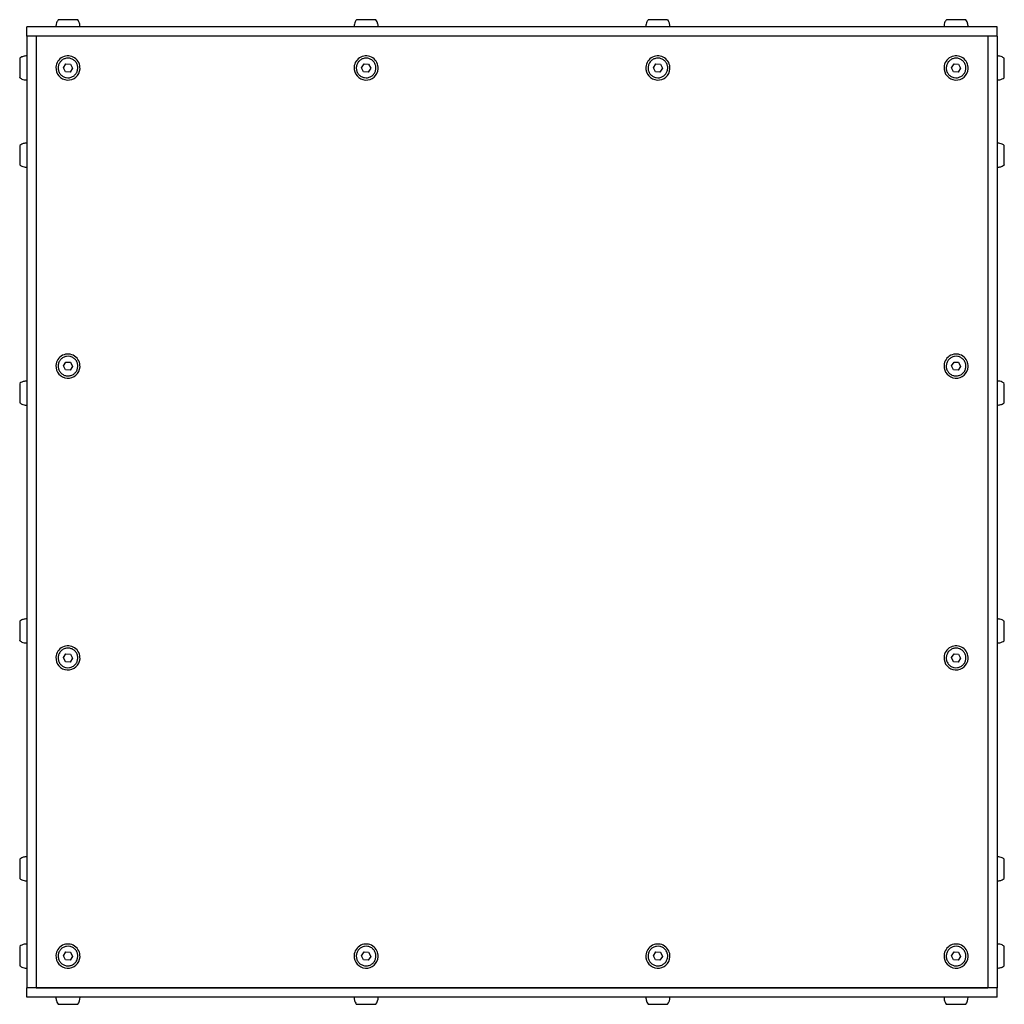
# Model space of a CAD drawing. Header units: millimetres. Extents: x 5 to 592, y 5 to 415.
# Tile 27 of 39: x 165 to 243, y 213 to 291. Entities that reach past the tile are written whole.
import ezdxf

# ---------------------------------------------------------------- set-up
doc = ezdxf.new("R2010")
doc.units = ezdxf.units.MM
doc.layers.add('TRAIT-FORT', color=4, linetype='Continuous', lineweight=25)

msp = doc.modelspace()

# ---------------------------------------------------------------- linework, layer by layer
at = {"layer": 'TRAIT-FORT', "color": 4, "linetype": 'Continuous', "lineweight": 25}
for p, q in [((165.4642, 289.257), (165.4642, 290.007)), ((241.9642, 290.007), (165.4642, 290.007)), ((241.9642, 289.257), (241.9642, 290.007)), ((241.9642, 289.257), (165.4642, 289.257)), ((165.4642, 289.257), (165.4642, 214.257)), ((166.2142, 289.257), (165.4642, 289.257)), ((166.2142, 289.257), (166.2142, 214.257)), ((241.2142, 289.257), (166.2142, 289.257)), ((241.2142, 289.257), (241.2142, 214.257)), ((241.9642, 289.257), (241.2142, 289.257)), ((241.9642, 289.257), (241.9642, 214.257)), ((168.3541, 286.7799), (168.5539, 287.0803)), ((168.5143, 286.4566), (168.3541, 286.7799)), ((168.8744, 286.4337), (168.5143, 286.4566)), ((168.5539, 287.0803), (168.914, 287.0574)), ((169.0743, 286.7341), (168.8744, 286.4337)), ((168.914, 287.0574), (169.0743, 286.7341)), ((191.8541, 286.7799), (192.0539, 287.0803)), ((192.0143, 286.4566), (191.8541, 286.7799)), ((192.3744, 286.4337), (192.0143, 286.4566)), ((192.0539, 287.0803), (192.4141, 287.0574)), ((192.5743, 286.7341), (192.3744, 286.4337)), ((192.4141, 287.0574), (192.5743, 286.7341)), ((214.8541, 286.7799), (215.0539, 287.0803)), ((215.0143, 286.4566), (214.8541, 286.7799)), ((215.3744, 286.4337), (215.0143, 286.4566)), ((215.0539, 287.0803), (215.414, 287.0574)), ((215.5743, 286.7341), (215.3744, 286.4337)), ((215.414, 287.0574), (215.5743, 286.7341)), ((238.3541, 286.7799), (238.5539, 287.0803)), ((238.5143, 286.4566), (238.3541, 286.7799)), ((238.8744, 286.4337), (238.5143, 286.4566)), ((238.5539, 287.0803), (238.914, 287.0574)), ((239.0743, 286.7341), (238.8744, 286.4337)), ((238.914, 287.0574), (239.0743, 286.7341)), ((168.3541, 263.2799), (168.5539, 263.5803)), ((168.5143, 262.9566), (168.3541, 263.2799)), ((168.5539, 263.5803), (168.914, 263.5574)), ((169.0743, 263.2341), (168.8744, 262.9337)), ((168.914, 263.5574), (169.0743, 263.2341)), ((238.3541, 263.2799), (238.5539, 263.5803)), ((238.5143, 262.9566), (238.3541, 263.2799)), ((238.5539, 263.5803), (238.914, 263.5574)), ((239.0743, 263.2341), (238.8744, 262.9337)), ((238.914, 263.5574), (239.0743, 263.2341)), ((168.8744, 262.9337), (168.5143, 262.9566)), ((238.8744, 262.9337), (238.5143, 262.9566)), ((168.3541, 240.2799), (168.5539, 240.5803)), ((168.5143, 239.9566), (168.3541, 240.2799)), ((168.8744, 239.9337), (168.5143, 239.9566)), ((168.5539, 240.5803), (168.914, 240.5574)), ((169.0743, 240.2341), (168.8744, 239.9337)), ((168.914, 240.5574), (169.0743, 240.2341)), ((238.3541, 240.2799), (238.5539, 240.5803)), ((238.5143, 239.9566), (238.3541, 240.2799)), ((238.8744, 239.9337), (238.5143, 239.9566)), ((238.5539, 240.5803), (238.914, 240.5574)), ((239.0743, 240.2341), (238.8744, 239.9337)), ((238.914, 240.5574), (239.0743, 240.2341)), ((168.3541, 216.7799), (168.5539, 217.0803)), ((168.5143, 216.4566), (168.3541, 216.7799)), ((168.5539, 217.0803), (168.914, 217.0574)), ((169.0743, 216.7341), (168.8744, 216.4337)), ((168.914, 217.0574), (169.0743, 216.7341)), ((191.8541, 216.7799), (192.0539, 217.0803)), ((192.0143, 216.4566), (191.8541, 216.7799)), ((192.0539, 217.0803), (192.4141, 217.0574)), ((192.5743, 216.7341), (192.3744, 216.4337)), ((192.4141, 217.0574), (192.5743, 216.7341)), ((214.8541, 216.7799), (215.0539, 217.0803)), ((215.0143, 216.4566), (214.8541, 216.7799)), ((215.0539, 217.0803), (215.414, 217.0574)), ((215.5743, 216.7341), (215.3744, 216.4337)), ((215.414, 217.0574), (215.5743, 216.7341)), ((238.3541, 216.7799), (238.5539, 217.0803)), ((238.5143, 216.4566), (238.3541, 216.7799)), ((238.5539, 217.0803), (238.914, 217.0574)), ((239.0743, 216.7341), (238.8744, 216.4337)), ((238.914, 217.0574), (239.0743, 216.7341)), ((168.8744, 216.4337), (168.5143, 216.4566)), ((192.3744, 216.4337), (192.0143, 216.4566)), ((215.3744, 216.4337), (215.0143, 216.4566)), ((238.8744, 216.4337), (238.5143, 216.4566)), ((165.4642, 213.507), (165.4642, 214.257)), ((241.9642, 214.257), (165.4642, 214.257)), ((166.2142, 214.257), (165.4642, 214.257)), ((166.2142, 214.257), (241.2142, 214.257)), ((241.9642, 214.257), (241.2142, 214.257)), ((241.9642, 213.507), (241.9642, 214.257)), ((241.9642, 213.507), (165.4642, 213.507))]:
    msp.add_line(p, q, dxfattribs=at)
for centre, radius, start, end in [((168.7142, 286.757), 0.95, 356.364262, 176.364262), ((192.2142, 286.757), 0.95, 356.364262, 176.364262), ((215.2142, 286.757), 0.95, 356.364262, 176.364262), ((238.7142, 286.757), 0.95, 356.364262, 176.364262), ((168.7142, 286.757), 0.95, 176.364262, 356.364262), ((192.2142, 286.757), 0.95, 176.364262, 356.364262), ((215.2142, 286.757), 0.95, 176.364262, 356.364262), ((238.7142, 286.757), 0.95, 176.364262, 356.364262), ((168.7142, 263.257), 0.95, 356.364262, 176.364262), ((238.7142, 263.257), 0.95, 356.364262, 176.364262), ((168.7142, 263.257), 0.95, 176.364262, 356.364262), ((238.7142, 263.257), 0.95, 176.364262, 356.364262), ((168.7142, 240.257), 0.95, 356.364262, 176.364262), ((238.7142, 240.257), 0.95, 356.364262, 176.364262), ((168.7142, 240.257), 0.95, 176.364262, 356.364262), ((238.7142, 240.257), 0.95, 176.364262, 356.364262), ((168.7142, 216.757), 0.95, 356.364262, 176.364262), ((192.2142, 216.757), 0.95, 356.364262, 176.364262), ((215.2142, 216.757), 0.95, 356.364262, 176.364262), ((238.7142, 216.757), 0.95, 356.364262, 176.364262), ((168.7142, 216.757), 0.95, 176.364262, 356.364262), ((192.2142, 216.757), 0.95, 176.364262, 356.364262), ((215.2142, 216.757), 0.95, 176.364262, 356.364262), ((238.7142, 216.757), 0.95, 176.364262, 356.364262), ((168.7421, 213.5067), 0.9221, 323.399941, 0.01743), ((192.242, 213.5068), 0.9222, 323.401832, 0.014839), ((215.2422, 213.5067), 0.922, 323.398051, 0.02002), ((238.7422, 213.5067), 0.922, 323.398051, 0.02002)]:
    msp.add_arc(centre, radius, start, end, dxfattribs=at)
for points, knots in [([(167.9474, 290.5592), (167.9224, 290.5253), (167.8657, 290.4484), (167.8063, 290.3005), (167.7693, 290.1485), (167.7656, 290.0463), (167.7642, 290.007)], [0, 0, 0, 0, 0.212481, 0.4828983, 0.8009003, 1, 1, 1, 1]), ([(168.4176, 290.557), (168.3402, 290.557), (168.1853, 290.557), (168.0259, 290.557), (167.9417, 290.557), (167.9484, 290.557), (167.9506, 290.557)], [0, 0, 0, 0, 0.28640936, 0.57282025, 0.85923053, 1, 1, 1, 1]), ([(169.4778, 290.557), (169.4798, 290.557), (169.4859, 290.557), (169.4007, 290.557), (169.2382, 290.557), (169.0119, 290.557), (168.7538, 290.557), (168.5496, 290.557), (168.443, 290.557), (168.4176, 290.557)], [0, 0, 0, 0, 0.0873491, 0.2591143, 0.4308791, 0.6026449, 0.7744081, 0.9461743, 1, 1, 1, 1]), ([(169.6642, 290.007), (169.6569, 290.1004), (169.6466, 290.2328), (169.5744, 290.4153), (169.5292, 290.5126), (169.485, 290.5617), (169.4842, 290.5627)], [0, 0, 0, 0, 0.4695389, 0.6655869, 0.993303, 1, 1, 1, 1]), ([(191.4474, 290.5592), (191.4224, 290.5253), (191.3657, 290.4484), (191.3063, 290.3005), (191.2693, 290.1485), (191.2656, 290.0463), (191.2642, 290.007)], [0, 0, 0, 0, 0.2124779, 0.4828958, 0.8008999, 1, 1, 1, 1]), ([(191.9176, 290.557), (191.8402, 290.557), (191.6853, 290.557), (191.5259, 290.557), (191.4417, 290.557), (191.4484, 290.557), (191.4506, 290.557)], [0, 0, 0, 0, 0.2864101, 0.5728192, 0.8592302, 1, 1, 1, 1]), ([(192.9778, 290.557), (192.9798, 290.557), (192.9859, 290.557), (192.9007, 290.557), (192.7382, 290.557), (192.5119, 290.557), (192.2538, 290.557), (192.0496, 290.557), (191.943, 290.557), (191.9176, 290.557)], [0, 0, 0, 0, 0.087349, 0.2591141, 0.4308772, 0.6026428, 0.7744083, 0.9461744, 1, 1, 1, 1]), ([(193.1642, 290.007), (193.1569, 290.1004), (193.1466, 290.2328), (193.0744, 290.4153), (193.0292, 290.5126), (192.985, 290.5617), (192.9842, 290.5627)], [0, 0, 0, 0, 0.4695409, 0.6655893, 0.9933029, 1, 1, 1, 1]), ([(214.4474, 290.5592), (214.4224, 290.5253), (214.3657, 290.4484), (214.3063, 290.3005), (214.2693, 290.1485), (214.2656, 290.0463), (214.2642, 290.007)], [0, 0, 0, 0, 0.2124775, 0.4828997, 0.8009003, 1, 1, 1, 1]), ([(214.9176, 290.557), (214.8402, 290.557), (214.6853, 290.557), (214.5259, 290.557), (214.4418, 290.557), (214.4484, 290.557), (214.4506, 290.557)], [0, 0, 0, 0, 0.28640941, 0.57282289, 0.85923052, 1, 1, 1, 1]), ([(215.9778, 290.557), (215.9798, 290.557), (215.9859, 290.557), (215.9007, 290.557), (215.7381, 290.557), (215.5119, 290.557), (215.2538, 290.557), (215.0496, 290.557), (214.943, 290.557), (214.9176, 290.557)], [0, 0, 0, 0, 0.0873491, 0.2591144, 0.4308808, 0.6026424, 0.7744081, 0.9461743, 1, 1, 1, 1]), ([(216.1642, 290.007), (216.1569, 290.1004), (216.1466, 290.2328), (216.0744, 290.4153), (216.0292, 290.5126), (215.985, 290.5617), (215.9842, 290.5627)], [0, 0, 0, 0, 0.469537, 0.6655845, 0.993303, 1, 1, 1, 1]), ([(237.9474, 290.5592), (237.9224, 290.5253), (237.8657, 290.4484), (237.8063, 290.3005), (237.7693, 290.1485), (237.7656, 290.0463), (237.7642, 290.007)], [0, 0, 0, 0, 0.2124839, 0.4829004, 0.8009001, 1, 1, 1, 1]), ([(238.4176, 290.557), (238.3402, 290.557), (238.1853, 290.557), (238.0259, 290.557), (237.9417, 290.557), (237.9484, 290.557), (237.9506, 290.557)], [0, 0, 0, 0, 0.28641009, 0.57281915, 0.85923016, 1, 1, 1, 1]), ([(239.4778, 290.557), (239.4798, 290.557), (239.4859, 290.557), (239.4007, 290.557), (239.2382, 290.557), (239.0119, 290.557), (238.7538, 290.557), (238.5496, 290.557), (238.443, 290.557), (238.4176, 290.557)], [0, 0, 0, 0, 0.0873491, 0.2591141, 0.4308773, 0.6026429, 0.7744085, 0.9461697, 1, 1, 1, 1]), ([(239.6642, 290.007), (239.6569, 290.1004), (239.6466, 290.2328), (239.5744, 290.4153), (239.5292, 290.5126), (239.485, 290.5617), (239.4842, 290.5627)], [0, 0, 0, 0, 0.4695409, 0.6655893, 0.9933029, 1, 1, 1, 1]), ([(165.4642, 287.707), (165.3708, 287.6998), (165.2383, 287.6895), (165.0558, 287.6172), (164.9586, 287.572), (164.9094, 287.5279), (164.9085, 287.527)], [0, 0, 0, 0, 0.4695338, 0.6655799, 0.99329, 1, 1, 1, 1]), ([(164.9142, 287.5206), (164.9142, 287.5227), (164.9142, 287.5287), (164.9142, 287.4435), (164.9142, 287.2809), (164.9142, 287.0546), (164.9142, 286.7965), (164.9142, 286.5923), (164.9142, 286.4857), (164.9142, 286.4603)], [0, 0, 0, 0, 0.0874447, 0.2591925, 0.4309392, 0.6026836, 0.7744335, 0.9461811, 1, 1, 1, 1]), ([(169.4872, 286.7079), (169.4731, 286.6215), (169.445, 286.4487), (169.297, 286.2258), (169.0896, 286.0624), (168.8382, 285.9774), (168.5732, 285.9803), (168.3241, 286.0707), (168.1189, 286.2385), (167.9808, 286.4646), (167.9382, 286.6651), (167.9403, 286.8657), (167.9873, 287.0652), (168.1302, 287.2882), (168.339, 287.4516), (168.5901, 287.5366), (168.8551, 287.5337), (169.1042, 287.4433), (169.3096, 287.2755), (169.447, 287.0494), (169.4916, 286.8489), (169.4881, 286.7351), (169.4872, 286.7079)], [0, 0, 0, 0, 0.0536863, 0.1073732, 0.1610594, 0.2147456, 0.2684321, 0.3221185, 0.3758042, 0.4294903, 0.4831768, 0.5000011, 0.5536874, 0.6073739, 0.6610597, 0.7147459, 0.7684317, 0.8221175, 0.8758043, 0.9294907, 0.9831772, 1, 1, 1, 1]), ([(192.9872, 286.7079), (192.9731, 286.6215), (192.945, 286.4487), (192.797, 286.2258), (192.5896, 286.0624), (192.3382, 285.9774), (192.0732, 285.9803), (191.8241, 286.0707), (191.6189, 286.2386), (191.4808, 286.4646), (191.4382, 286.6651), (191.4403, 286.8657), (191.4873, 287.0652), (191.6302, 287.2882), (191.839, 287.4516), (192.0901, 287.5366), (192.3551, 287.5337), (192.6042, 287.4433), (192.8096, 287.2755), (192.947, 287.0494), (192.9916, 286.8489), (192.9881, 286.7351), (192.9872, 286.7079)], [0, 0, 0, 0, 0.0536863, 0.1073728, 0.1610589, 0.2147458, 0.2684316, 0.3221187, 0.3758039, 0.4294903, 0.4831768, 0.5000011, 0.5536873, 0.6073747, 0.6610599, 0.7147454, 0.7684327, 0.8221178, 0.8758051, 0.9294907, 0.9831773, 1, 1, 1, 1]), ([(215.9872, 286.7079), (215.9731, 286.6215), (215.945, 286.4487), (215.797, 286.2258), (215.5896, 286.0624), (215.3382, 285.9774), (215.0732, 285.9803), (214.8241, 286.0707), (214.6189, 286.2386), (214.4808, 286.4646), (214.4382, 286.6651), (214.4403, 286.8657), (214.4873, 287.0652), (214.6302, 287.2882), (214.839, 287.4516), (215.0901, 287.5366), (215.3551, 287.5337), (215.6042, 287.4433), (215.8096, 287.2754), (215.947, 287.0494), (215.9916, 286.8489), (215.9881, 286.7351), (215.9872, 286.7079)], [0, 0, 0, 0, 0.0536863, 0.1073728, 0.1610602, 0.2147456, 0.268433, 0.3221186, 0.3758038, 0.4294902, 0.4831767, 0.500001, 0.5536873, 0.6073738, 0.6610602, 0.7147457, 0.768433, 0.8221181, 0.8758043, 0.9294907, 0.9831773, 1, 1, 1, 1]), ([(239.4872, 286.7079), (239.4731, 286.6215), (239.445, 286.4487), (239.297, 286.2258), (239.0896, 286.0624), (238.8382, 285.9774), (238.5732, 285.9803), (238.3241, 286.0707), (238.1189, 286.2386), (237.9808, 286.4646), (237.9382, 286.6651), (237.9403, 286.8657), (237.9873, 287.0652), (238.1302, 287.2882), (238.339, 287.4516), (238.5901, 287.5366), (238.8551, 287.5337), (239.1042, 287.4433), (239.3096, 287.2754), (239.447, 287.0494), (239.4916, 286.8489), (239.4881, 286.7351), (239.4872, 286.7079)], [0, 0, 0, 0, 0.0536862, 0.1073728, 0.1610589, 0.2147458, 0.2684316, 0.3221186, 0.3758038, 0.4294902, 0.4831767, 0.500001, 0.5536873, 0.6073738, 0.661059, 0.7147459, 0.7684316, 0.8221182, 0.8758043, 0.9294907, 0.9831772, 1, 1, 1, 1]), ([(242.5142, 287.5252), (242.481, 287.5496), (242.4048, 287.6059), (242.2576, 287.6649), (242.1056, 287.7019), (242.0035, 287.7056), (241.9642, 287.707)], [0, 0, 0, 0, 0.20911828, 0.4806995, 0.80008121, 1, 1, 1, 1]), ([(242.5142, 286.4603), (242.5142, 286.544), (242.5142, 286.7115), (242.5142, 286.9767), (242.5142, 287.2154), (242.5142, 287.4005), (242.5142, 287.5149), (242.5142, 287.5219), (242.5142, 287.5251)], [0, 0, 0, 0, 0.1718383, 0.3436774, 0.5155154, 0.6873533, 0.8591907, 1, 1, 1, 1]), ([(164.9142, 286.4603), (164.9142, 286.3829), (164.9142, 286.228), (164.9142, 286.0687), (164.9142, 285.9846), (164.9142, 285.9912), (164.9142, 285.9934)], [0, 0, 0, 0, 0.2864647, 0.5729204, 0.8593796, 1, 1, 1, 1]), ([(242.5142, 285.9888), (242.5142, 285.9868), (242.5142, 285.9734), (242.5142, 286.0341), (242.5142, 286.1701), (242.5142, 286.3319), (242.5142, 286.4356), (242.5142, 286.4603)], [0, 0, 0, 0, 0.0511687, 0.3375303, 0.6238931, 0.9102578, 1, 1, 1, 1]), ([(164.912, 285.9902), (164.9459, 285.9653), (165.0228, 285.9085), (165.1707, 285.8491), (165.3227, 285.8121), (165.4249, 285.8084), (165.4642, 285.807)], [0, 0, 0, 0, 0.21249991, 0.48292265, 0.80092569, 1, 1, 1, 1]), ([(241.9642, 285.807), (242.0572, 285.8147), (242.1891, 285.8257), (242.3741, 285.8946), (242.4619, 285.9498), (242.5168, 285.9843)], [0, 0, 0, 0, 0.4728462, 0.6702747, 1, 1, 1, 1]), ([(165.4642, 280.832), (165.3708, 280.8248), (165.2383, 280.8145), (165.0558, 280.7422), (164.9586, 280.697), (164.9094, 280.6529), (164.9085, 280.652)], [0, 0, 0, 0, 0.4695338, 0.6655799, 0.99329, 1, 1, 1, 1]), ([(164.9142, 280.6456), (164.9142, 280.6476), (164.9142, 280.6537), (164.9142, 280.5685), (164.9142, 280.4059), (164.9142, 280.1796), (164.9142, 279.9215), (164.9142, 279.7173), (164.9142, 279.6107), (164.9142, 279.5853)], [0, 0, 0, 0, 0.0874447, 0.25919237, 0.43093903, 0.60268357, 0.7744335, 0.94618107, 1, 1, 1, 1]), ([(242.5142, 280.6502), (242.481, 280.6746), (242.4048, 280.7309), (242.2576, 280.7899), (242.1056, 280.8269), (242.0035, 280.8306), (241.9642, 280.832)], [0, 0, 0, 0, 0.20911828, 0.4806995, 0.80008121, 1, 1, 1, 1]), ([(242.5142, 279.5853), (242.5142, 279.669), (242.5142, 279.8365), (242.5142, 280.1017), (242.5142, 280.3404), (242.5142, 280.5255), (242.5142, 280.6399), (242.5142, 280.6469), (242.5142, 280.6501)], [0, 0, 0, 0, 0.1718381, 0.3436769, 0.5155145, 0.6873523, 0.8591914, 1, 1, 1, 1]), ([(164.9142, 279.5853), (164.9142, 279.5079), (164.9142, 279.353), (164.9142, 279.1937), (164.9142, 279.1096), (164.9142, 279.1162), (164.9142, 279.1184)], [0, 0, 0, 0, 0.2864583, 0.5729199, 0.8593797, 1, 1, 1, 1]), ([(242.5142, 279.1138), (242.5142, 279.1118), (242.5142, 279.0984), (242.5142, 279.1591), (242.5142, 279.2951), (242.5142, 279.4569), (242.5142, 279.5606), (242.5142, 279.5853)], [0, 0, 0, 0, 0.0511694, 0.3375326, 0.6238957, 0.9102577, 1, 1, 1, 1]), ([(164.912, 279.1152), (164.9459, 279.0903), (165.0228, 279.0335), (165.1707, 278.9741), (165.3227, 278.9371), (165.4249, 278.9334), (165.4642, 278.932)], [0, 0, 0, 0, 0.2125002, 0.4829233, 0.8009254, 1, 1, 1, 1]), ([(241.9642, 278.932), (242.0572, 278.9397), (242.1891, 278.9507), (242.3741, 279.0196), (242.4619, 279.0748), (242.5168, 279.1093)], [0, 0, 0, 0, 0.47284422, 0.67027226, 1, 1, 1, 1]), ([(169.4872, 263.2079), (169.4731, 263.1215), (169.445, 262.9487), (169.297, 262.7258), (169.0896, 262.5624), (168.8382, 262.4774), (168.5732, 262.4803), (168.3241, 262.5707), (168.1189, 262.7386), (167.9808, 262.9646), (167.9382, 263.1651), (167.9403, 263.3657), (167.9873, 263.5652), (168.1302, 263.7882), (168.339, 263.9516), (168.5901, 264.0366), (168.8551, 264.0338), (169.1042, 263.9433), (169.3096, 263.7755), (169.447, 263.5494), (169.4916, 263.3489), (169.4881, 263.2351), (169.4872, 263.2079)], [0, 0, 0, 0, 0.0536863, 0.1073726, 0.1610588, 0.2147447, 0.2684313, 0.3221174, 0.3758042, 0.4294902, 0.483176, 0.5000003, 0.5536866, 0.6073725, 0.6610588, 0.714745, 0.7684308, 0.8221172, 0.8758035, 0.9294899, 0.9831765, 1, 1, 1, 1]), ([(239.4872, 263.2079), (239.4731, 263.1215), (239.445, 262.9487), (239.297, 262.7258), (239.0896, 262.5624), (238.8382, 262.4774), (238.5732, 262.4803), (238.3241, 262.5707), (238.1189, 262.7386), (237.9808, 262.9646), (237.9382, 263.1651), (237.9403, 263.3657), (237.9873, 263.5652), (238.1302, 263.7882), (238.339, 263.9516), (238.5901, 264.0366), (238.8551, 264.0338), (239.1042, 263.9433), (239.3096, 263.7755), (239.447, 263.5494), (239.4916, 263.3489), (239.4881, 263.2351), (239.4872, 263.2079)], [0, 0, 0, 0, 0.0536863, 0.1073722, 0.1610583, 0.214745, 0.2684307, 0.3221176, 0.3758037, 0.4294902, 0.4831759, 0.5000002, 0.5536865, 0.6073724, 0.6610581, 0.714745, 0.7684308, 0.8221178, 0.8758035, 0.9294899, 0.9831765, 1, 1, 1, 1]), ([(165.4642, 262.082), (165.3708, 262.0748), (165.2383, 262.0645), (165.0558, 261.9922), (164.9586, 261.947), (164.9094, 261.9029), (164.9085, 261.902)], [0, 0, 0, 0, 0.4695362, 0.665583, 0.9932941, 1, 1, 1, 1]), ([(164.9142, 261.8956), (164.9142, 261.8976), (164.9142, 261.9037), (164.9142, 261.8185), (164.9142, 261.6559), (164.9142, 261.4296), (164.9142, 261.1715), (164.9142, 260.9673), (164.9142, 260.8607), (164.9142, 260.8353)], [0, 0, 0, 0, 0.0874446, 0.2591913, 0.4309378, 0.6026864, 0.7744314, 0.9461788, 1, 1, 1, 1]), ([(242.5142, 261.9002), (242.481, 261.9246), (242.4048, 261.9809), (242.2576, 262.0399), (242.1056, 262.0769), (242.0035, 262.0806), (241.9642, 262.082)], [0, 0, 0, 0, 0.209118, 0.4806988, 0.8000815, 1, 1, 1, 1]), ([(242.5142, 260.8353), (242.5142, 260.919), (242.5142, 261.0865), (242.5142, 261.3517), (242.5142, 261.5904), (242.5142, 261.7755), (242.5142, 261.8899), (242.5142, 261.8969), (242.5142, 261.9001)], [0, 0, 0, 0, 0.17183815, 0.3436771, 0.51551478, 0.6873527, 0.85919079, 1, 1, 1, 1]), ([(164.9142, 260.8353), (164.9142, 260.7579), (164.9142, 260.603), (164.9142, 260.4437), (164.9142, 260.3596), (164.9142, 260.3662), (164.9142, 260.3684)], [0, 0, 0, 0, 0.2864615, 0.5729203, 0.8593798, 1, 1, 1, 1]), ([(242.5142, 260.3638), (242.5142, 260.3618), (242.5142, 260.3484), (242.5142, 260.4091), (242.5142, 260.5451), (242.5142, 260.7069), (242.5142, 260.8106), (242.5142, 260.8353)], [0, 0, 0, 0, 0.05116946, 0.33753278, 0.62389605, 0.91026132, 1, 1, 1, 1]), ([(164.912, 260.3652), (164.9459, 260.3403), (165.0228, 260.2835), (165.1707, 260.2241), (165.3227, 260.1871), (165.4249, 260.1834), (165.4642, 260.182)], [0, 0, 0, 0, 0.2125002, 0.4829233, 0.8009254, 1, 1, 1, 1]), ([(241.9642, 260.182), (242.0572, 260.1897), (242.1891, 260.2007), (242.3741, 260.2696), (242.4619, 260.3248), (242.5168, 260.3593)], [0, 0, 0, 0, 0.47284422, 0.67027226, 1, 1, 1, 1]), ([(165.4642, 243.332), (165.3708, 243.3248), (165.2383, 243.3145), (165.0558, 243.2422), (164.9586, 243.197), (164.9094, 243.1529), (164.9085, 243.152)], [0, 0, 0, 0, 0.4695355, 0.6655833, 0.9932941, 1, 1, 1, 1]), ([(164.9142, 243.1456), (164.9142, 243.1476), (164.9142, 243.1537), (164.9142, 243.0685), (164.9142, 242.9059), (164.9142, 242.6796), (164.9142, 242.4215), (164.9142, 242.2173), (164.9142, 242.1107), (164.9142, 242.0853)], [0, 0, 0, 0, 0.0874446, 0.2591916, 0.430938, 0.6026854, 0.7744315, 0.9461788, 1, 1, 1, 1]), ([(242.5142, 243.1502), (242.481, 243.1746), (242.4048, 243.2309), (242.2576, 243.2899), (242.1056, 243.3269), (242.0035, 243.3306), (241.9642, 243.332)], [0, 0, 0, 0, 0.2091198, 0.4806993, 0.8000813, 1, 1, 1, 1]), ([(242.5142, 242.0853), (242.5142, 242.169), (242.5142, 242.3365), (242.5142, 242.6017), (242.5142, 242.8404), (242.5142, 243.0255), (242.5142, 243.1399), (242.5142, 243.1469), (242.5142, 243.1501)], [0, 0, 0, 0, 0.171838, 0.3436769, 0.5155145, 0.6873532, 0.8591911, 1, 1, 1, 1]), ([(164.912, 241.6152), (164.9459, 241.5903), (165.0228, 241.5335), (165.1707, 241.4741), (165.3227, 241.4371), (165.4249, 241.4334), (165.4642, 241.432)], [0, 0, 0, 0, 0.2125004, 0.4829237, 0.8009253, 1, 1, 1, 1]), ([(164.9142, 242.0853), (164.9142, 242.0079), (164.9142, 241.853), (164.9142, 241.6937), (164.9142, 241.6096), (164.9142, 241.6162), (164.9142, 241.6184)], [0, 0, 0, 0, 0.2864603, 0.5729195, 0.8593796, 1, 1, 1, 1]), ([(241.9642, 241.432), (242.0572, 241.4397), (242.1891, 241.4507), (242.3741, 241.5196), (242.4619, 241.5748), (242.5168, 241.6093)], [0, 0, 0, 0, 0.4728435, 0.6702725, 1, 1, 1, 1]), ([(242.5142, 241.6138), (242.5142, 241.6118), (242.5142, 241.5984), (242.5142, 241.6591), (242.5142, 241.7951), (242.5142, 241.9569), (242.5142, 242.0606), (242.5142, 242.0853)], [0, 0, 0, 0, 0.0511697, 0.3375338, 0.6238973, 0.9102612, 1, 1, 1, 1]), ([(169.4872, 240.2079), (169.4731, 240.1215), (169.445, 239.9487), (169.297, 239.7258), (169.0896, 239.5624), (168.8382, 239.4774), (168.5732, 239.4803), (168.3241, 239.5707), (168.1189, 239.7386), (167.9808, 239.9646), (167.9382, 240.1651), (167.9403, 240.3657), (167.9873, 240.5652), (168.1302, 240.7882), (168.339, 240.9516), (168.5901, 241.0366), (168.8551, 241.0337), (169.1042, 240.9433), (169.3096, 240.7755), (169.447, 240.5494), (169.4916, 240.3489), (169.4881, 240.2351), (169.4872, 240.2079)], [0, 0, 0, 0, 0.0536863, 0.1073729, 0.1610588, 0.2147449, 0.2684314, 0.3221175, 0.375804, 0.42949, 0.4831762, 0.5000001, 0.5536864, 0.6073726, 0.6610591, 0.7147451, 0.7684309, 0.822117, 0.8758035, 0.9294899, 0.9831761, 1, 1, 1, 1]), ([(239.4872, 240.2079), (239.4731, 240.1215), (239.445, 239.9487), (239.297, 239.7258), (239.0896, 239.5624), (238.8382, 239.4774), (238.5732, 239.4803), (238.3241, 239.5707), (238.1189, 239.7386), (237.9808, 239.9646), (237.9382, 240.1651), (237.9403, 240.3657), (237.9873, 240.5652), (238.1302, 240.7882), (238.339, 240.9516), (238.5901, 241.0366), (238.8551, 241.0337), (239.1042, 240.9433), (239.3096, 240.7755), (239.447, 240.5494), (239.4916, 240.3489), (239.4881, 240.2351), (239.4872, 240.2079)], [0, 0, 0, 0, 0.0536862, 0.1073724, 0.1610583, 0.2147451, 0.2684309, 0.3221177, 0.3758035, 0.42949, 0.4831761, 0.5, 0.5536862, 0.6073724, 0.6610583, 0.7147451, 0.7684309, 0.8221177, 0.8758035, 0.92949, 0.9831761, 1, 1, 1, 1]), ([(165.4642, 224.582), (165.3708, 224.5748), (165.2383, 224.5645), (165.0558, 224.4922), (164.9586, 224.447), (164.9094, 224.4029), (164.9085, 224.402)], [0, 0, 0, 0, 0.4695356, 0.6655829, 0.9932947, 1, 1, 1, 1]), ([(164.9142, 224.3956), (164.9142, 224.3976), (164.9142, 224.4037), (164.9142, 224.3185), (164.9142, 224.1559), (164.9142, 223.9296), (164.9142, 223.6715), (164.9142, 223.4673), (164.9142, 223.3607), (164.9142, 223.3353)], [0, 0, 0, 0, 0.0874446, 0.2591915, 0.4309383, 0.602685, 0.7744318, 0.9461785, 1, 1, 1, 1]), ([(242.5142, 224.4002), (242.481, 224.4246), (242.4048, 224.4809), (242.2576, 224.5399), (242.1056, 224.5769), (242.0035, 224.5806), (241.9642, 224.582)], [0, 0, 0, 0, 0.2091196, 0.4807001, 0.8000816, 1, 1, 1, 1]), ([(242.5142, 223.3353), (242.5142, 223.419), (242.5142, 223.5865), (242.5142, 223.8517), (242.5142, 224.0904), (242.5142, 224.2755), (242.5142, 224.3899), (242.5142, 224.3969), (242.5142, 224.4001)], [0, 0, 0, 0, 0.1718383, 0.3436766, 0.5155147, 0.687353, 0.8591911, 1, 1, 1, 1]), ([(164.912, 222.8652), (164.9459, 222.8403), (165.0228, 222.7835), (165.1707, 222.7241), (165.3227, 222.6871), (165.4249, 222.6834), (165.4642, 222.682)], [0, 0, 0, 0, 0.2125003, 0.4829236, 0.8009252, 1, 1, 1, 1]), ([(164.9142, 223.3353), (164.9142, 223.2579), (164.9142, 223.103), (164.9142, 222.9437), (164.9142, 222.8596), (164.9142, 222.8662), (164.9142, 222.8684)], [0, 0, 0, 0, 0.2864597, 0.57291974, 0.85937964, 1, 1, 1, 1]), ([(241.9642, 222.682), (242.0572, 222.6897), (242.1891, 222.7007), (242.3741, 222.7696), (242.4619, 222.8248), (242.5168, 222.8593)], [0, 0, 0, 0, 0.4728432, 0.6702719, 1, 1, 1, 1]), ([(242.5142, 222.8638), (242.5142, 222.8618), (242.5142, 222.8484), (242.5142, 222.9091), (242.5142, 223.0451), (242.5142, 223.2069), (242.5142, 223.3106), (242.5142, 223.3353)], [0, 0, 0, 0, 0.0511695, 0.3375332, 0.6238969, 0.9102603, 1, 1, 1, 1]), ([(165.4642, 217.707), (165.3708, 217.6998), (165.2383, 217.6895), (165.0558, 217.6172), (164.9586, 217.572), (164.9094, 217.5279), (164.9085, 217.527)], [0, 0, 0, 0, 0.4695355, 0.665583, 0.9932945, 1, 1, 1, 1]), ([(164.9142, 217.5206), (164.9142, 217.5226), (164.9142, 217.5287), (164.9142, 217.4435), (164.9142, 217.2809), (164.9142, 217.0546), (164.9142, 216.7965), (164.9142, 216.5923), (164.9142, 216.4857), (164.9142, 216.4603)], [0, 0, 0, 0, 0.0874446, 0.2591916, 0.4309384, 0.6026851, 0.7744319, 0.9461787, 1, 1, 1, 1]), ([(169.4872, 216.7079), (169.4731, 216.6215), (169.445, 216.4487), (169.297, 216.2258), (169.0896, 216.0624), (168.8382, 215.9774), (168.5732, 215.9803), (168.3241, 216.0707), (168.1189, 216.2386), (167.9808, 216.4646), (167.9382, 216.6651), (167.9403, 216.8657), (167.9873, 217.0652), (168.1302, 217.2882), (168.339, 217.4516), (168.5901, 217.5366), (168.8551, 217.5337), (169.1042, 217.4433), (169.3096, 217.2755), (169.447, 217.0494), (169.4916, 216.8489), (169.4881, 216.7351), (169.4872, 216.7079)], [0, 0, 0, 0, 0.0536862, 0.1073727, 0.1610586, 0.2147447, 0.2684313, 0.3221174, 0.3758038, 0.4294899, 0.4831761, 0.5000001, 0.5536863, 0.6073724, 0.6610589, 0.714745, 0.7684308, 0.8221169, 0.8758033, 0.9294898, 0.983176, 1, 1, 1, 1]), ([(192.9872, 216.7079), (192.9731, 216.6215), (192.945, 216.4487), (192.797, 216.2258), (192.5896, 216.0624), (192.3382, 215.9774), (192.0732, 215.9803), (191.8241, 216.0707), (191.6189, 216.2386), (191.4808, 216.4646), (191.4382, 216.6651), (191.4403, 216.8657), (191.4873, 217.0652), (191.6303, 217.2882), (191.839, 217.4516), (192.0901, 217.5366), (192.3551, 217.5337), (192.6042, 217.4433), (192.8096, 217.2755), (192.947, 217.0494), (192.9916, 216.8489), (192.9881, 216.7351), (192.9872, 216.7079)], [0, 0, 0, 0, 0.0536862, 0.1073722, 0.1610582, 0.214745, 0.2684308, 0.3221176, 0.3758034, 0.4294899, 0.4831761, 0.5000001, 0.5536863, 0.6073732, 0.6610591, 0.7147444, 0.7684317, 0.8221172, 0.8758042, 0.9294898, 0.983176, 1, 1, 1, 1]), ([(215.9872, 216.7079), (215.9731, 216.6215), (215.945, 216.4487), (215.797, 216.2258), (215.5896, 216.0624), (215.3382, 215.9774), (215.0732, 215.9803), (214.8241, 216.0707), (214.6189, 216.2386), (214.4808, 216.4646), (214.4382, 216.6651), (214.4403, 216.8657), (214.4873, 217.0652), (214.6302, 217.2882), (214.839, 217.4516), (215.0901, 217.5366), (215.3551, 217.5337), (215.6042, 217.4433), (215.8096, 217.2755), (215.947, 217.0494), (215.9916, 216.8489), (215.9881, 216.7351), (215.9872, 216.7079)], [0, 0, 0, 0, 0.0536862, 0.1073723, 0.1610594, 0.2147448, 0.2684321, 0.3221175, 0.3758033, 0.4294898, 0.483176, 0.5, 0.5536862, 0.6073723, 0.6610594, 0.7147448, 0.7684321, 0.8221175, 0.8758033, 0.9294898, 0.983176, 1, 1, 1, 1]), ([(239.4872, 216.7079), (239.4731, 216.6215), (239.445, 216.4487), (239.297, 216.2258), (239.0896, 216.0624), (238.8382, 215.9774), (238.5732, 215.9803), (238.3241, 216.0707), (238.1189, 216.2386), (237.9808, 216.4646), (237.9382, 216.6651), (237.9403, 216.8657), (237.9873, 217.0652), (238.1302, 217.2882), (238.339, 217.4516), (238.5901, 217.5366), (238.8551, 217.5337), (239.1042, 217.4433), (239.3096, 217.2755), (239.447, 217.0494), (239.4916, 216.8489), (239.4881, 216.7351), (239.4872, 216.7079)], [0, 0, 0, 0, 0.0536862, 0.1073722, 0.1610582, 0.2147449, 0.2684307, 0.3221176, 0.3758034, 0.4294898, 0.483176, 0.5, 0.5536862, 0.6073722, 0.6610582, 0.7147449, 0.7684307, 0.8221176, 0.8758034, 0.9294898, 0.983176, 1, 1, 1, 1]), ([(242.5142, 217.5252), (242.481, 217.5496), (242.4048, 217.6059), (242.2576, 217.6649), (242.1056, 217.7019), (242.0035, 217.7056), (241.9642, 217.707)], [0, 0, 0, 0, 0.2091196, 0.4807, 0.8000816, 1, 1, 1, 1]), ([(242.5142, 216.4603), (242.5142, 216.544), (242.5142, 216.7115), (242.5142, 216.9767), (242.5142, 217.2154), (242.5142, 217.4005), (242.5142, 217.5149), (242.5142, 217.5219), (242.5142, 217.5251)], [0, 0, 0, 0, 0.1718382, 0.3436764, 0.5155147, 0.6873528, 0.8591911, 1, 1, 1, 1]), ([(164.912, 215.9902), (164.9459, 215.9653), (165.0228, 215.9085), (165.1707, 215.8491), (165.3227, 215.8121), (165.4249, 215.8084), (165.4642, 215.807)], [0, 0, 0, 0, 0.2125004, 0.4829236, 0.8009252, 1, 1, 1, 1]), ([(164.9142, 216.4603), (164.9142, 216.3829), (164.9142, 216.228), (164.9142, 216.0687), (164.9142, 215.9846), (164.9142, 215.9912), (164.9142, 215.9934)], [0, 0, 0, 0, 0.2864599, 0.5729195, 0.8593793, 1, 1, 1, 1]), ([(241.9642, 215.807), (242.0572, 215.8147), (242.1891, 215.8257), (242.3741, 215.8946), (242.4619, 215.9498), (242.5168, 215.9843)], [0, 0, 0, 0, 0.4728434, 0.6702719, 1, 1, 1, 1]), ([(242.5142, 215.9888), (242.5142, 215.9868), (242.5142, 215.9734), (242.5142, 216.0341), (242.5142, 216.1701), (242.5142, 216.3319), (242.5142, 216.4356), (242.5142, 216.4603)], [0, 0, 0, 0, 0.0511693, 0.3375329, 0.6238967, 0.9102604, 1, 1, 1, 1]), ([(167.7642, 213.507), (167.7719, 213.414), (167.7829, 213.2821), (167.8518, 213.097), (167.9069, 213.0093), (167.9415, 212.9544)], [0, 0, 0, 0, 0.4728432, 0.6702689, 1, 1, 1, 1]), ([(191.2642, 213.507), (191.2719, 213.414), (191.2829, 213.2821), (191.3518, 213.097), (191.4069, 213.0093), (191.4415, 212.9544)], [0, 0, 0, 0, 0.4728422, 0.6702696, 1, 1, 1, 1]), ([(214.2642, 213.507), (214.2719, 213.414), (214.2829, 213.2821), (214.3518, 213.097), (214.4069, 213.0093), (214.4415, 212.9544)], [0, 0, 0, 0, 0.4728443, 0.6702681, 1, 1, 1, 1]), ([(237.7642, 213.507), (237.7719, 213.414), (237.7829, 213.2821), (237.8518, 213.097), (237.9069, 213.0093), (237.9415, 212.9544)], [0, 0, 0, 0, 0.4728452, 0.6702687, 1, 1, 1, 1]), ([(167.946, 212.957), (167.944, 212.957), (167.9306, 212.957), (167.9913, 212.957), (168.1274, 212.957), (168.2892, 212.957), (168.3929, 212.957), (168.4176, 212.957)], [0, 0, 0, 0, 0.0513351, 0.3376483, 0.6239613, 0.9102769, 1, 1, 1, 1]), ([(168.4176, 212.957), (168.5014, 212.957), (168.6689, 212.957), (168.934, 212.957), (169.1727, 212.957), (169.3578, 212.957), (169.4721, 212.957), (169.4791, 212.957), (169.4823, 212.957)], [0, 0, 0, 0, 0.17185572, 0.34371179, 0.51556809, 0.68742435, 0.85928048, 1, 1, 1, 1]), ([(191.446, 212.957), (191.444, 212.957), (191.4306, 212.957), (191.4913, 212.957), (191.6274, 212.957), (191.7892, 212.957), (191.8929, 212.957), (191.9176, 212.957)], [0, 0, 0, 0, 0.05133471, 0.33764727, 0.62396047, 0.91027307, 1, 1, 1, 1]), ([(191.9176, 212.957), (192.0014, 212.957), (192.1689, 212.957), (192.434, 212.957), (192.6727, 212.957), (192.8578, 212.957), (192.9721, 212.957), (192.9791, 212.957), (192.9823, 212.957)], [0, 0, 0, 0, 0.17185776, 0.34371346, 0.51556939, 0.68742529, 0.85928104, 1, 1, 1, 1]), ([(214.446, 212.957), (214.444, 212.957), (214.4306, 212.957), (214.4914, 212.957), (214.6274, 212.957), (214.7892, 212.957), (214.8929, 212.957), (214.9176, 212.957)], [0, 0, 0, 0, 0.0513355, 0.3376491, 0.6239615, 0.9102733, 1, 1, 1, 1]), ([(214.9176, 212.957), (215.0014, 212.957), (215.1689, 212.957), (215.434, 212.957), (215.6727, 212.957), (215.8578, 212.957), (215.9721, 212.957), (215.9791, 212.957), (215.9823, 212.957)], [0, 0, 0, 0, 0.1718534, 0.3437096, 0.515566, 0.6874223, 0.8592807, 1, 1, 1, 1]), ([(237.946, 212.957), (237.944, 212.957), (237.9306, 212.957), (237.9913, 212.957), (238.1274, 212.957), (238.2892, 212.957), (238.3929, 212.957), (238.4176, 212.957)], [0, 0, 0, 0, 0.05133487, 0.33764829, 0.62396674, 0.9102802, 1, 1, 1, 1]), ([(238.4176, 212.957), (238.5014, 212.957), (238.6689, 212.957), (238.934, 212.957), (239.1727, 212.957), (239.3578, 212.957), (239.4721, 212.957), (239.4791, 212.957), (239.4823, 212.957)], [0, 0, 0, 0, 0.1718577, 0.3437133, 0.5155691, 0.6874249, 0.8592806, 1, 1, 1, 1])]:
    msp.add_open_spline(points, degree=3, knots=knots, dxfattribs=at)

doc.saveas('drawing.dxf')
